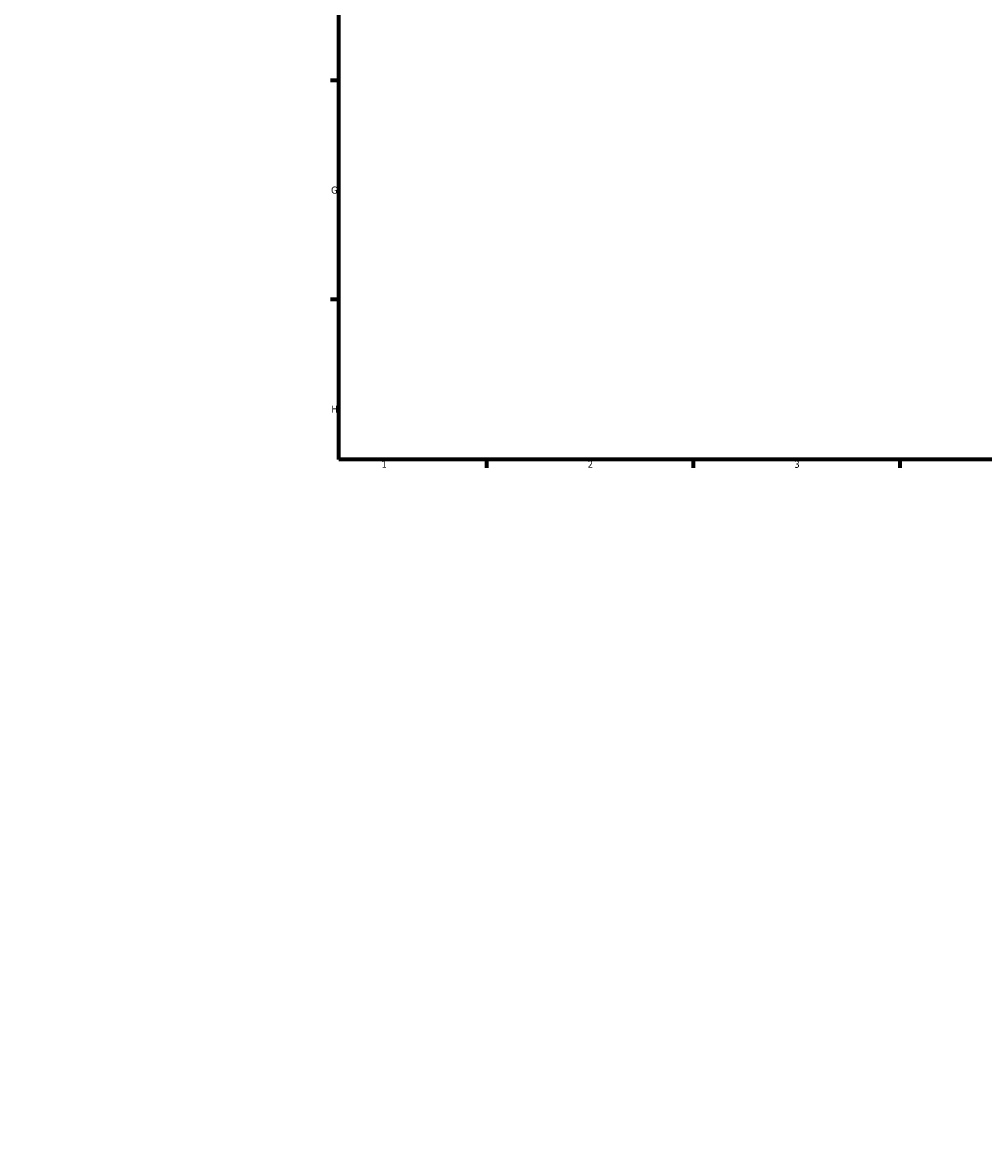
# Model space of a CAD drawing. Header units: millimetres. Extents: x -519 to 1054, y -209 to 828.
# Tile 1 of 10: x -87 to 239, y -209 to 168. Entities that reach past the tile are written whole.
import ezdxf

# ---------------------------------------------------------------- set-up
doc = ezdxf.new("R2010")
doc.units = ezdxf.units.MM
doc.layers.add('Border (ANSI)', color=7, linetype='Continuous', lineweight=70)
doc.layers.add('Dimension (ANSI)', color=7, linetype='Continuous', lineweight=25)
doc.styles.add('Note Text (ANSI)', font='tahoma.ttf')
doc.dimstyles.new('Default - mm (ANSI)', dxfattribs={"dimtxt": 2.4, "dimasz": 2.5, "dimexe": 3.175, "dimexo": 1.6002, "dimgap": 0.8, "dimtad": 0, "dimtoh": 1, "dimdec": 0, "dimrnd": 1e-08, "dimzin": 4, "dimdsep": 46, "dimtxsty": 'Note Text (ANSI)', "dimcen": 0.09, "dimdle": 10, "dimclrd": 256, "dimclre": 256, "dimclrt": 5, "dimadec": 1, "dimazin": 1, "dimtfac": 1.27, "dimtofl": 0, "dimtmove": 0, "dimatfit": 3, "dimfxl": 1, "dimtolj": 1, "dimtzin": 4, "dimlwd": -1, "dimlwe": -1, "dimarcsym": 0})

# ---------------------------------------------------------------- blocks, each defined once
blk = doc.blocks.new('Borders Default Border')
at = {"layer": 'Border (ANSI)'}
for p, q in [((20, 148.5), (17.2, 148.5)), ((20, 74.25), (17.2, 74.25)), ((70.08, 20), (70.08, 17.2)), ((140.17, 20), (140.17, 17.2)), ((210.25, 20), (210.25, 17.2))]:
    blk.add_line(p, q, dxfattribs=at)
at = {"layer": 'Border (ANSI)', "flags": 128}
blk.add_lwpolyline([(20, 20), (20, 574), (821, 574), (821, 20), (20, 20)], dxfattribs=at)
at = {"layer": 'Border (ANSI)', "color": 5, "true_color": 0x0000ff, "char_height": 2.4, "attachment_point": 7, "style": 'Note Text (ANSI)'}
for s, insert in [('G', (17.4, 110.13)), ('H', (17.53, 35.93)), ('1', (34.5, 17.2)), ('2', (104.4, 17.2)), ('3', (174.46, 17.15))]:
    blk.add_mtext(s, dxfattribs=dict(at, insert=insert))
blk = doc.blocks.new('*D13')
at = {"layer": 'Defpoints', "color": 0, "transparency": 16777216}
for p in [(-62.83, 237.45), (-3.65, -208.64)]:
    blk.add_point(p, dxfattribs=at)
at = {"layer": 'Dimension (ANSI)', "transparency": 16777216}
for p, q in [((-79.46, 338.75), (-76.27, 338.75)), ((-76.27, 338.75), (-63.16, 239.93))]:
    blk.add_line(p, q, dxfattribs=at)
blk.add_solid([(-62.75, 239.98), (-63.57, 239.88), (-62.83, 237.45)], dxfattribs=at)
at = {"layer": 'Dimension (ANSI)', "color": 5, "transparency": 16777216, "insert": (-87.34, 340), "char_height": 2.4, "attachment_point": 1, "style": 'Note Text (ANSI)'}
blk.add_mtext('\\A1;R450', dxfattribs=at)

msp = doc.modelspace()

# ---------------------------------------------------------------- block references
msp.add_blockref('Borders Default Border', (0, 0))

# ---------------------------------------------------------------- dimensions: what is measured, and where the dimension line sits
at = {"layer": 'Dimension (ANSI)'}
dim = msp.add_radius_dim(center=(-3.65, -208.64), mpoint=(-62.83, 237.45), dimstyle='Default - mm (ANSI)', override={"dimgap": 0.8, "dimtih": 1, "dimdec": 0, "dimlfac": 1, "dimcen": 0, "dimtol": 0, "dimlim": 0, "dimtp": 0, "dimtm": 0, "dimtdec": 2}, dxfattribs=at)
dim.commit()
dim.dimension.update_dxf_attribs({"geometry": '*D13', "text_midpoint": (-83.8, 338.75), "dimtype": 164})

doc.saveas('drawing.dxf')
